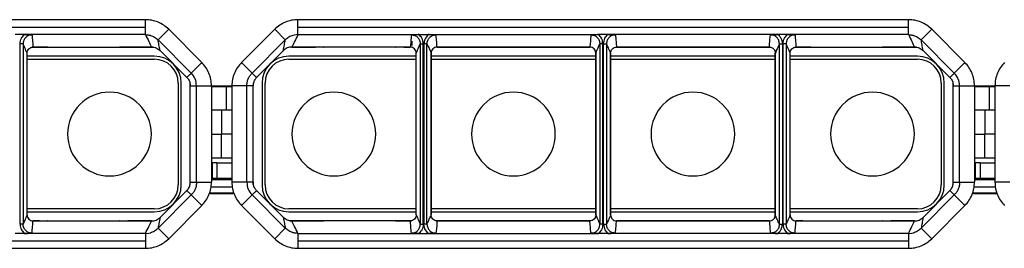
# Model space of a CAD drawing. Header units: millimetres. Extents: x -724 to 2929, y 427 to 799.
# Tile 15 of 48: x -55 to 109, y 761 to 799. Entities that reach past the tile are written whole.
import ezdxf

# ---------------------------------------------------------------- set-up
doc = ezdxf.new("R2010")
doc.units = ezdxf.units.MM

# ---------------------------------------------------------------- blocks, each defined once
blk = doc.blocks.new('Drawing View1')
at = {"color": 7, "linetype": 'Continuous', "lineweight": 25}
for p, q in [((-9.43, 31.04), (-111.44, 31.04)), ((-111.44, 29.79), (-9.43, 29.79)), ((-9.43, 29.79), (-9.43, 31.04)), ((-9.43, 28.54), (-9.43, 29.79)), ((118.07, 31.04), (16.06, 31.04)), ((16.06, 29.79), (16.06, 31.04)), ((16.06, 28.54), (16.06, 29.79)), ((16.06, 29.79), (118.07, 29.79)), ((118.07, 29.79), (118.07, 31.04)), ((118.07, 28.54), (118.07, 29.79)), ((-29.67, 28.54), (-31.2, 28.54)), ((-9.43, 28.54), (-29.67, 28.54)), ((-7.31, 27.66), (-5.54, 29.43)), ((-5.54, 29.43), (0, 23.89)), ((12.17, 29.43), (6.63, 23.89)), ((13.94, 27.66), (12.17, 29.43)), ((15.47, 28.48), (15.23, 28.42)), ((16.06, 28.54), (15.47, 28.48)), ((16.06, 28.54), (36.3, 28.54)), ((36.3, 28.54), (37.83, 28.54)), ((37.83, 28.54), (66.3, 28.54)), ((67.83, 28.54), (66.3, 28.54)), ((96.3, 28.54), (67.83, 28.54)), ((97.83, 28.54), (96.3, 28.54)), ((118.07, 28.54), (97.83, 28.54)), ((120.19, 27.66), (121.96, 29.43)), ((121.96, 29.43), (127.5, 23.89)), ((-30.38, -3.13), (-30.38, 27.01)), ((-29.88, 27.01), (-30.38, 27.01)), ((-29.88, 27.01), (-29.88, -3.13)), ((-25.77, 26.44), (-28.33, 26.44)), ((-28.2, 26.47), (-27.1, 26.47)), ((-28.2, 26.47), (-27.1, 26.47)), ((-28.2, 26.47), (-28.2, 26.47)), ((-27.1, 26.47), (-27.1, 26.47)), ((-25.77, 26.45), (-25.77, 26.44)), ((-25.75, 26.44), (-13.74, 26.44)), ((-13.72, 26.44), (-13.68, 26.45)), ((-8.13, 26.44), (-13.71, 26.44)), ((-12.38, 26.47), (-8.41, 26.47)), ((-12.38, 26.47), (-8.41, 26.47)), ((-12.38, 26.47), (-12.38, 26.47)), ((-8.41, 26.47), (-8.41, 26.47)), ((-1.77, 22.12), (-7.31, 27.66)), ((8.4, 22.12), (13.94, 27.66)), ((20.34, 26.44), (14.76, 26.44)), ((15.04, 26.47), (19.01, 26.47)), ((19.01, 26.47), (15.04, 26.47)), ((15.04, 26.47), (15.04, 26.47)), ((19.01, 26.47), (19.01, 26.47)), ((32.37, 26.44), (20.36, 26.44)), ((32.4, 26.45), (32.4, 26.44)), ((34.96, 26.44), (32.4, 26.44)), ((33.73, 26.47), (34.82, 26.47)), ((34.82, 26.47), (33.73, 26.47)), ((33.73, 26.47), (33.73, 26.47)), ((34.82, 26.47), (34.82, 26.47)), ((35.06, 27.44), (35.06, 26.71)), ((36.5, 27.01), (37, 27.01)), ((36.5, 27.01), (36.5, -3.13)), ((37, -3.13), (37, 27.01)), ((37.12, 27.01), (37.12, -3.13)), ((37.62, 27.01), (37.12, 27.01)), ((37.62, -3.13), (37.62, 27.01)), ((64.96, 26.44), (39.17, 26.44)), ((39.3, 26.47), (64.82, 26.47)), ((64.82, 26.47), (39.3, 26.47)), ((39.3, 26.47), (39.3, 26.47)), ((57.06, 26.47), (57.06, 26.44)), ((64.82, 26.47), (64.82, 26.47)), ((67, 27.01), (66.5, 27.01)), ((66.5, 27.01), (66.5, -3.13)), ((67, -3.13), (67, 27.01)), ((67.12, -3.13), (67.12, 27.01)), ((67.12, 27.01), (67.62, 27.01)), ((67.62, 27.01), (67.62, -3.13)), ((94.96, 26.44), (69.17, 26.44)), ((69.3, 26.47), (94.82, 26.47)), ((69.3, 26.47), (94.82, 26.47)), ((69.3, 26.47), (69.3, 26.47)), ((77.06, 26.47), (77.06, 26.44)), ((77.86, 26.44), (77.86, 26.47)), ((80.42, 26.44), (80.42, 26.47)), ((94.82, 26.47), (94.82, 26.47)), ((96.5, 27.01), (97, 27.01)), ((96.5, -3.13), (96.5, 27.01)), ((97, 27.01), (97, -3.13)), ((97.12, -3.13), (97.12, 27.01)), ((97.62, 27.01), (97.12, 27.01)), ((97.62, 27.01), (97.62, -3.13)), ((101.73, 26.44), (99.17, 26.44)), ((99.3, 26.47), (100.4, 26.47)), ((99.3, 26.47), (100.4, 26.47)), ((99.3, 26.47), (99.3, 26.47)), ((100.4, 26.47), (100.4, 26.47)), ((101.73, 26.45), (101.73, 26.44)), ((101.75, 26.44), (113.76, 26.44)), ((113.78, 26.44), (113.82, 26.45)), ((119.37, 26.44), (113.79, 26.44)), ((115.12, 26.47), (119.09, 26.47)), ((115.12, 26.47), (119.09, 26.47)), ((115.12, 26.47), (115.12, 26.47)), ((119.09, 26.47), (119.09, 26.47)), ((125.73, 22.12), (120.19, 27.66)), ((-29.19, -1.58), (-29.19, 25.47)), ((-7.94, 24.94), (-29.19, 24.94)), ((-6.99, 25.88), (-2.51, 21.4)), ((-6.99, 25.88), (-2.51, 21.4)), ((-6.99, 25.88), (-6.99, 25.88)), ((9.14, 21.4), (13.62, 25.88)), ((13.62, 25.88), (9.14, 21.4)), ((13.62, 25.88), (13.62, 25.88)), ((35.82, 24.94), (14.56, 24.94)), ((35.82, -1.58), (35.82, 25.47)), ((38.3, 25.47), (38.31, 25.47)), ((38.31, 25.47), (38.31, -1.58)), ((38.31, 25.47), (38.31, 25.47)), ((38.31, -1.58), (38.31, 25.47)), ((65.82, 24.94), (38.31, 24.94)), ((65.82, -1.58), (65.82, 25.47)), ((65.82, 25.47), (65.82, 25.47)), ((65.82, 25.47), (65.82, -1.58)), ((68.31, -1.58), (68.31, 25.47)), ((68.31, 25.47), (68.31, 25.47)), ((68.31, 25.47), (68.31, -1.58)), ((95.82, 24.94), (68.31, 24.94)), ((95.82, 25.47), (95.82, -1.58)), ((95.82, 25.47), (95.82, 25.47)), ((95.82, 25.47), (95.82, 25.47)), ((95.82, -1.58), (95.82, 25.47)), ((98.31, -1.58), (98.31, 25.47)), ((119.56, 24.94), (98.31, 24.94)), ((120.51, 25.88), (124.99, 21.4)), ((120.51, 25.88), (124.99, 21.4)), ((120.51, 25.88), (120.51, 25.88)), ((-29.19, 24.44), (-7.94, 24.44)), ((-1.77, 22.12), (0, 23.89)), ((8.4, 22.12), (6.63, 23.89)), ((14.56, 24.44), (35.82, 24.44)), ((38.31, 24.44), (65.82, 24.44)), ((68.31, 24.44), (95.82, 24.44)), ((98.31, 24.44), (119.56, 24.44)), ((125.73, 22.12), (127.5, 23.89)), ((-2.51, 21.4), (-2.51, 21.4)), ((-1.77, 22.12), (-1.77, 22.12)), ((8.4, 22.12), (8.4, 22.12)), ((9.14, 21.4), (9.14, 21.4)), ((124.99, 21.4), (124.99, 21.4)), ((125.73, 22.12), (125.73, 22.12)), ((-3.94, 20.44), (-3.94, 3.44)), ((-3.44, 3.44), (-3.44, 20.44)), ((-1.94, 19.98), (-1.94, 20.44)), ((-1.94, 3.91), (-1.94, 19.98)), ((-0.89, 20), (1.61, 20)), ((-0.89, 3.89), (-0.89, 20)), ((-0.89, 20), (-0.89, 20)), ((1.61, 20), (1.61, 3.89)), ((4.01, 19.94), (1.61, 19.94)), ((4.04, 19.81), (1.61, 19.81)), ((4.04, 19.81), (4.01, 19.94)), ((5.02, 19.94), (4.01, 19.94)), ((4.04, 19.81), (4.04, 15.94)), ((5.02, 19.81), (4.04, 19.81)), ((7.52, 20), (5.02, 20)), ((5.02, 20), (5.02, 3.89)), ((7.52, 20), (7.52, 20)), ((7.52, 3.89), (7.52, 20)), ((8.56, 20.44), (8.56, 19.98)), ((8.56, 3.91), (8.56, 19.98)), ((10.06, 20.44), (10.06, 3.44)), ((10.56, 3.44), (10.56, 20.44)), ((123.56, 20.44), (123.56, 3.44)), ((124.06, 3.44), (124.06, 20.44)), ((125.56, 19.98), (125.56, 20.44)), ((125.56, 3.91), (125.56, 19.98)), ((126.61, 20), (129.11, 20)), ((126.61, 3.89), (126.61, 20)), ((126.61, 20), (126.61, 20)), ((129.11, 20), (129.11, 3.89)), ((131.51, 19.94), (129.11, 19.94)), ((131.54, 19.81), (129.11, 19.81)), ((131.54, 19.81), (131.51, 19.94)), ((132.52, 19.94), (131.51, 19.94)), ((131.54, 19.81), (131.54, 15.94)), ((132.52, 19.81), (131.54, 19.81)), ((135.02, 20), (132.52, 20)), ((132.52, 20), (132.52, 3.89)), ((3.31, 15.94), (1.61, 15.94)), ((3.31, 15.94), (3.31, 11.94)), ((5.02, 15.94), (3.31, 15.94)), ((130.81, 15.94), (129.11, 15.94)), ((130.81, 15.94), (130.81, 11.94)), ((132.52, 15.94), (130.81, 15.94)), ((1.61, 11.94), (3.31, 11.94)), ((5.02, 11.94), (3.31, 11.94)), ((3.31, 7.94), (3.31, 11.94)), ((129.11, 11.94), (130.81, 11.94)), ((130.81, 7.94), (130.81, 11.94)), ((132.52, 11.94), (130.81, 11.94)), ((1.61, 7.94), (3.31, 7.94)), ((1.78, 7.14), (1.61, 7.14)), ((1.78, 4.58), (1.78, 7.14)), ((2.53, 7.14), (1.78, 7.14)), ((2.53, 7.14), (2.53, 4.58)), ((2.53, 7.14), (5.02, 7.14)), ((3.31, 7.94), (5.02, 7.94)), ((129.11, 7.94), (130.81, 7.94)), ((129.28, 7.14), (129.11, 7.14)), ((129.28, 4.58), (129.28, 7.14)), ((130.03, 7.14), (129.28, 7.14)), ((130.03, 7.14), (130.03, 4.58)), ((130.03, 7.14), (132.52, 7.14)), ((130.81, 7.94), (132.52, 7.94)), ((-1.94, 3.44), (-1.94, 3.91)), ((-0.89, 3.89), (1.61, 3.89)), ((-0.89, 3.89), (-0.89, 3.89)), ((1.61, 4.58), (1.78, 4.58)), ((1.61, 4.34), (5.02, 4.34)), ((1.78, 4.58), (2.53, 4.58)), ((2.53, 4.58), (3.89, 4.58)), ((3.89, 4.58), (5.02, 4.58)), ((7.52, 3.89), (5.02, 3.89)), ((7.52, 3.89), (7.52, 3.89)), ((8.56, 3.91), (8.56, 3.44)), ((125.56, 3.44), (125.56, 3.91)), ((126.61, 3.89), (129.11, 3.89)), ((126.61, 3.89), (126.61, 3.89)), ((129.11, 4.58), (129.28, 4.58)), ((129.11, 4.34), (132.52, 4.34)), ((129.28, 4.58), (130.03, 4.58)), ((130.03, 4.58), (131.39, 4.58)), ((131.39, 4.58), (132.52, 4.58)), ((135.02, 3.89), (132.52, 3.89)), ((-1.77, 1.77), (-7.31, -3.77)), ((-2.51, 2.49), (-6.99, -2)), ((-6.99, -2), (-2.51, 2.49)), ((-2.51, 2.49), (-2.51, 2.49)), ((-1.77, 1.77), (0, 0)), ((-1.77, 1.77), (-1.77, 1.77)), ((1.31, 2.14), (1.51, 1.94)), ((1.31, 2.14), (5.31, 2.14)), ((1.5, 3.14), (5.12, 3.14)), ((5.11, 1.94), (1.51, 1.94)), ((5.11, 1.94), (5.31, 2.14)), ((8.4, 1.77), (6.63, 0)), ((8.4, 1.77), (8.4, 1.77)), ((8.4, 1.77), (13.94, -3.77)), ((13.62, -2), (9.14, 2.49)), ((13.62, -2), (9.14, 2.49)), ((9.14, 2.49), (9.14, 2.49)), ((125.73, 1.77), (120.19, -3.77)), ((124.99, 2.49), (120.51, -2)), ((120.51, -2), (124.99, 2.49)), ((124.99, 2.49), (124.99, 2.49)), ((125.73, 1.77), (127.5, 0)), ((125.73, 1.77), (125.73, 1.77)), ((128.81, 2.14), (129.01, 1.94)), ((128.81, 2.14), (132.81, 2.14)), ((129, 3.14), (132.62, 3.14)), ((132.61, 1.94), (129.01, 1.94)), ((132.61, 1.94), (132.81, 2.14)), ((-7.94, -0.56), (-29.19, -0.56)), ((-29.19, -1.06), (-7.94, -1.06)), ((-5.54, -5.54), (0, 0)), ((12.17, -5.54), (6.63, 0)), ((35.82, -0.56), (14.56, -0.56)), ((14.56, -1.06), (35.82, -1.06)), ((38.3, -1.58), (38.31, -1.58)), ((65.82, -0.56), (38.31, -0.56)), ((38.31, -1.06), (65.82, -1.06)), ((38.31, -1.58), (38.31, -1.58)), ((65.82, -1.58), (65.82, -1.58)), ((95.82, -0.56), (68.31, -0.56)), ((68.31, -1.06), (95.82, -1.06)), ((68.31, -1.58), (68.31, -1.58)), ((95.82, -1.58), (95.82, -1.58)), ((95.82, -1.58), (95.82, -1.58)), ((119.56, -0.56), (98.31, -0.56)), ((98.31, -1.06), (119.56, -1.06)), ((121.96, -5.54), (127.5, 0)), ((-29.88, -3.13), (-30.38, -3.13)), ((-28.33, -2.56), (-25.77, -2.56)), ((-27.1, -2.58), (-28.2, -2.58)), ((-28.2, -2.58), (-27.1, -2.58)), ((-28.2, -2.58), (-28.2, -2.58)), ((-27.1, -2.58), (-27.1, -2.58)), ((-25.77, -2.56), (-25.77, -2.56)), ((-25.75, -2.56), (-13.74, -2.56)), ((-13.71, -2.56), (-8.13, -2.56)), ((-8.41, -2.58), (-12.38, -2.58)), ((-12.38, -2.58), (-8.41, -2.58)), ((-12.38, -2.58), (-12.38, -2.58)), ((-8.41, -2.58), (-8.41, -2.58)), ((-6.99, -2), (-6.99, -2)), ((13.62, -2), (13.62, -2)), ((14.76, -2.56), (20.34, -2.56)), ((19.01, -2.58), (15.04, -2.58)), ((19.01, -2.58), (15.04, -2.58)), ((15.04, -2.58), (15.04, -2.58)), ((19.01, -2.58), (19.01, -2.58)), ((20.35, -2.56), (20.31, -2.56)), ((32.37, -2.56), (20.36, -2.56)), ((32.4, -2.56), (32.4, -2.56)), ((32.4, -2.56), (34.96, -2.56)), ((34.82, -2.58), (33.73, -2.58)), ((34.82, -2.58), (33.73, -2.58)), ((33.73, -2.58), (33.73, -2.58)), ((34.82, -2.58), (34.82, -2.58)), ((36.5, -3.13), (37, -3.13)), ((37.62, -3.13), (37.12, -3.13)), ((39.17, -2.56), (64.96, -2.56)), ((64.82, -2.58), (39.3, -2.58)), ((64.82, -2.58), (39.3, -2.58)), ((39.3, -2.58), (39.3, -2.58)), ((57.06, -2.56), (57.06, -2.58)), ((64.82, -2.58), (64.82, -2.58)), ((67, -3.13), (66.5, -3.13)), ((67.12, -3.13), (67.62, -3.13)), ((69.17, -2.56), (94.96, -2.56)), ((94.82, -2.58), (69.3, -2.58)), ((69.3, -2.58), (94.82, -2.58)), ((69.3, -2.58), (69.3, -2.58)), ((77.06, -2.56), (77.06, -2.58)), ((94.82, -2.58), (94.82, -2.58)), ((96.5, -3.13), (97, -3.13)), ((97.62, -3.13), (97.12, -3.13)), ((99.17, -2.56), (101.73, -2.56)), ((100.4, -2.58), (99.3, -2.58)), ((99.3, -2.58), (100.4, -2.58)), ((99.3, -2.58), (99.3, -2.58)), ((100.4, -2.58), (100.4, -2.58)), ((101.73, -2.56), (101.73, -2.56)), ((101.75, -2.56), (113.76, -2.56)), ((113.79, -2.56), (119.37, -2.56)), ((119.09, -2.58), (115.12, -2.58)), ((115.12, -2.58), (119.09, -2.58)), ((115.12, -2.58), (115.12, -2.58)), ((119.09, -2.58), (119.09, -2.58)), ((120.51, -2), (120.51, -2)), ((-29.67, -4.65), (-31.2, -4.65)), ((-9.43, -4.65), (-29.67, -4.65)), ((-9.43, -4.65), (-8.84, -4.6)), ((-9.43, -4.65), (-9.43, -5.9)), ((-8.84, -4.6), (-8.6, -4.54)), ((-7.31, -3.77), (-5.54, -5.54)), ((13.94, -3.77), (12.17, -5.54)), ((16.06, -4.65), (16.06, -5.9)), ((16.06, -4.65), (36.3, -4.65)), ((36.3, -4.65), (37.83, -4.65)), ((37.83, -4.65), (66.3, -4.65)), ((67.83, -4.65), (66.3, -4.65)), ((96.3, -4.65), (67.83, -4.65)), ((97.83, -4.65), (96.3, -4.65)), ((118.07, -4.65), (97.83, -4.65)), ((118.07, -4.65), (118.66, -4.6)), ((118.07, -4.65), (118.07, -5.9)), ((118.66, -4.6), (118.9, -4.54)), ((120.19, -3.77), (121.96, -5.54)), ((-111.44, -5.9), (-9.43, -5.9)), ((-9.43, -5.9), (-9.43, -7.15)), ((16.06, -5.9), (118.07, -5.9)), ((16.06, -5.9), (16.06, -7.15)), ((118.07, -5.9), (118.07, -7.15)), ((-111.44, -7.15), (-9.43, -7.15)), ((16.06, -7.15), (118.07, -7.15))]:
    blk.add_line(p, q, dxfattribs=at)
for centre, radius, start, end in [((-7.94, 20.44), 4.5, 0, 90), ((14.56, 20.44), 4.5, 90, 180), ((119.56, 20.44), 4.5, 0, 90), ((-7.94, 20.44), 4, 0, 90), ((14.56, 20.44), 4, 90, 180), ((119.56, 20.44), 4, 0, 90), ((-15.44, 11.94), 7, 90, 270), ((-15.44, 11.94), 7, 270, 90), ((22.06, 11.94), 7, 90, 270), ((22.06, 11.94), 7, 270, 90), ((52.06, 11.94), 7, 90, 270), ((52.06, 11.94), 7, 270, 90), ((82.06, 11.94), 7, 90, 270), ((82.06, 11.94), 7, 270, 90), ((112.06, 11.94), 7, 90, 270), ((112.06, 11.94), 7, 270, 90), ((-7.94, 3.44), 4.5, 270, 0), ((-7.94, 3.44), 4, 270, 0), ((14.56, 3.44), 4.5, 180, 270), ((14.56, 3.44), 4, 180, 270), ((119.56, 3.44), 4.5, 270, 0), ((119.56, 3.44), 4, 270, 0)]:
    blk.add_arc(centre, radius, start, end, dxfattribs=at)
for points, knots in [([(-5.54, 29.43), (-5.81, 29.67), (-6.35, 30.15), (-7.31, 30.65), (-8.35, 30.98), (-9.07, 31.02), (-9.43, 31.04)], [0, 0, 0, 0, 0.249397, 0.499578, 0.748601, 1, 1, 1, 1]), ([(16.06, 31.04), (15.7, 31.02), (14.97, 30.98), (13.94, 30.65), (12.98, 30.15), (12.44, 29.67), (12.17, 29.43)], [0, 0, 0, 0, 0.251399, 0.500422, 0.750603, 1, 1, 1, 1]), ([(121.96, 29.43), (121.69, 29.67), (121.15, 30.15), (120.19, 30.65), (119.15, 30.98), (118.43, 31.02), (118.07, 31.04)], [0, 0, 0, 0, 0.249397, 0.499578, 0.748601, 1, 1, 1, 1]), ([(-30.38, 27.01), (-30.33, 27.34), (-30.26, 27.93), (-29.85, 28.35), (-29.67, 28.54)], [0, 0, 0, 0, 0.558502, 1, 1, 1, 1]), ([(-28.38, 28.51), (-28.57, 28.49), (-28.97, 28.45), (-29.46, 28.1), (-29.81, 27.6), (-29.85, 27.21), (-29.88, 27.01)], [0, 0, 0, 0, 0.250295, 0.499953, 0.749812, 1, 1, 1, 1]), ([(-29.67, 28.54), (-29.44, 28.54), (-28.98, 28.53), (-28.58, 28.52), (-28.38, 28.51)], [0, 0, 0, 0, 0.49952, 1, 1, 1, 1]), ([(-28.38, 28.51), (-28.35, 28.13), (-28.3, 27.45), (-28.23, 26.77), (-28.2, 26.47)], [0, 0, 0, 0, 0.5600044, 1, 1, 1, 1]), ([(-9.43, 28.54), (-9.33, 28.54), (-9.13, 28.53), (-8.94, 28.5), (-8.84, 28.48)], [0, 0, 0, 0, 0.501386, 1, 1, 1, 1]), ([(-9.43, 28.54), (-9.23, 28.15), (-8.89, 27.46), (-8.55, 26.77), (-8.41, 26.47)], [0, 0, 0, 0, 0.560002, 1, 1, 1, 1]), ([(-8.84, 28.48), (-8.79, 28.47), (-8.71, 28.45), (-8.64, 28.43), (-8.6, 28.42)], [0, 0, 0, 0, 0.583867, 1, 1, 1, 1]), ([(-8.6, 28.42), (-8.36, 28.34), (-7.88, 28.16), (-7.5, 27.83), (-7.31, 27.66)], [0, 0, 0, 0, 0.498624, 1, 1, 1, 1]), ([(15.23, 28.42), (14.99, 28.34), (14.51, 28.16), (14.13, 27.83), (13.94, 27.66)], [0, 0, 0, 0, 0.498624, 1, 1, 1, 1]), ([(16.06, 28.54), (15.86, 28.15), (15.52, 27.46), (15.18, 26.77), (15.04, 26.47)], [0, 0, 0, 0, 0.560002, 1, 1, 1, 1]), ([(35.01, 28.51), (34.98, 28.13), (34.93, 27.45), (34.86, 26.77), (34.82, 26.47)], [0, 0, 0, 0, 0.5600044, 1, 1, 1, 1]), ([(36.3, 28.54), (36.07, 28.54), (35.61, 28.53), (35.21, 28.52), (35.01, 28.51)], [0, 0, 0, 0, 0.49952, 1, 1, 1, 1]), ([(35.01, 28.51), (35.2, 28.49), (35.6, 28.45), (36.09, 28.1), (36.44, 27.6), (36.48, 27.21), (36.5, 27.01)], [0, 0, 0, 0, 0.250295, 0.499953, 0.749812, 1, 1, 1, 1]), ([(37, 27.01), (36.96, 27.34), (36.89, 27.93), (36.48, 28.35), (36.3, 28.54)], [0, 0, 0, 0, 0.558502, 1, 1, 1, 1]), ([(37.83, 28.54), (37.61, 28.29), (37.21, 27.86), (37.15, 27.27), (37.12, 27.01)], [0, 0, 0, 0, 0.559408, 1, 1, 1, 1]), ([(37.62, 27.01), (37.65, 27.21), (37.69, 27.6), (38.04, 28.1), (38.53, 28.45), (38.93, 28.49), (39.12, 28.51)], [0, 0, 0, 0, 0.2501882, 0.500047, 0.7497053, 1, 1, 1, 1]), ([(39.12, 28.51), (38.92, 28.52), (38.52, 28.53), (38.06, 28.54), (37.83, 28.54)], [0, 0, 0, 0, 0.4997069, 1, 1, 1, 1]), ([(39.3, 26.47), (39.28, 26.85), (39.23, 27.53), (39.16, 28.21), (39.12, 28.51)], [0, 0, 0, 0, 0.560004, 1, 1, 1, 1]), ([(65.01, 28.51), (64.98, 28.13), (64.93, 27.45), (64.86, 26.77), (64.82, 26.47)], [0, 0, 0, 0, 0.560004, 1, 1, 1, 1]), ([(66.3, 28.54), (66.07, 28.54), (65.61, 28.53), (65.21, 28.52), (65.01, 28.51)], [0, 0, 0, 0, 0.49952, 1, 1, 1, 1]), ([(65.01, 28.51), (65.2, 28.49), (65.6, 28.45), (66.09, 28.1), (66.44, 27.6), (66.48, 27.21), (66.5, 27.01)], [0, 0, 0, 0, 0.250295, 0.499953, 0.749812, 1, 1, 1, 1]), ([(67, 27.01), (66.96, 27.34), (66.89, 27.93), (66.48, 28.35), (66.3, 28.54)], [0, 0, 0, 0, 0.558502, 1, 1, 1, 1]), ([(67.12, 27.01), (67.17, 27.34), (67.24, 27.93), (67.65, 28.35), (67.83, 28.54)], [0, 0, 0, 0, 0.558502, 1, 1, 1, 1]), ([(69.12, 28.51), (68.93, 28.49), (68.53, 28.45), (68.04, 28.1), (67.69, 27.6), (67.65, 27.21), (67.62, 27.01)], [0, 0, 0, 0, 0.250295, 0.499953, 0.749812, 1, 1, 1, 1]), ([(67.83, 28.54), (68.06, 28.54), (68.52, 28.53), (68.92, 28.52), (69.12, 28.51)], [0, 0, 0, 0, 0.4995203, 1, 1, 1, 1]), ([(69.12, 28.51), (69.15, 28.13), (69.2, 27.45), (69.27, 26.77), (69.3, 26.47)], [0, 0, 0, 0, 0.560004, 1, 1, 1, 1]), ([(94.82, 26.47), (94.85, 26.85), (94.9, 27.53), (94.97, 28.21), (95.01, 28.51)], [0, 0, 0, 0, 0.560004, 1, 1, 1, 1]), ([(95.01, 28.51), (95.21, 28.52), (95.61, 28.53), (96.07, 28.54), (96.3, 28.54)], [0, 0, 0, 0, 0.499707, 1, 1, 1, 1]), ([(96.5, 27.01), (96.48, 27.21), (96.44, 27.6), (96.09, 28.1), (95.6, 28.45), (95.2, 28.49), (95.01, 28.51)], [0, 0, 0, 0, 0.250188, 0.500047, 0.749705, 1, 1, 1, 1]), ([(96.3, 28.54), (96.52, 28.29), (96.92, 27.86), (96.98, 27.27), (97, 27.01)], [0, 0, 0, 0, 0.5594084, 1, 1, 1, 1]), ([(97.12, 27.01), (97.17, 27.34), (97.24, 27.93), (97.65, 28.35), (97.83, 28.54)], [0, 0, 0, 0, 0.558502, 1, 1, 1, 1]), ([(99.12, 28.51), (98.93, 28.49), (98.53, 28.45), (98.04, 28.1), (97.69, 27.6), (97.65, 27.21), (97.62, 27.01)], [0, 0, 0, 0, 0.250295, 0.499953, 0.749812, 1, 1, 1, 1]), ([(97.83, 28.54), (98.06, 28.54), (98.52, 28.53), (98.92, 28.52), (99.12, 28.51)], [0, 0, 0, 0, 0.49952, 1, 1, 1, 1]), ([(99.12, 28.51), (99.15, 28.13), (99.2, 27.45), (99.27, 26.77), (99.3, 26.47)], [0, 0, 0, 0, 0.5600044, 1, 1, 1, 1]), ([(118.07, 28.54), (118.17, 28.54), (118.37, 28.53), (118.56, 28.5), (118.66, 28.48)], [0, 0, 0, 0, 0.501386, 1, 1, 1, 1]), ([(118.07, 28.54), (118.27, 28.15), (118.61, 27.46), (118.95, 26.77), (119.09, 26.47)], [0, 0, 0, 0, 0.560002, 1, 1, 1, 1]), ([(118.66, 28.48), (118.71, 28.47), (118.79, 28.45), (118.86, 28.43), (118.9, 28.42)], [0, 0, 0, 0, 0.583867, 1, 1, 1, 1]), ([(118.9, 28.42), (119.14, 28.34), (119.62, 28.16), (120, 27.83), (120.19, 27.66)], [0, 0, 0, 0, 0.498624, 1, 1, 1, 1]), ([(-29.19, 25.47), (-29.32, 25.75), (-29.55, 26.25), (-29.78, 26.78), (-29.88, 27.01)], [0, 0, 0, 0, 0.560004, 1, 1, 1, 1]), ([(-29.19, 25.47), (-29.18, 25.6), (-29.15, 25.86), (-28.92, 26.19), (-28.59, 26.43), (-28.33, 26.46), (-28.2, 26.47)], [0, 0, 0, 0, 0.250388, 0.500381, 0.75012, 1, 1, 1, 1]), ([(-27.1, 26.47), (-26.82, 26.47), (-26.32, 26.47), (-25.92, 26.45), (-25.75, 26.44)], [0, 0, 0, 0, 0.559913, 1, 1, 1, 1]), ([(-25.75, 26.44), (-25.75, 26.44), (-25.75, 26.44), (-25.76, 26.44), (-25.77, 26.44), (-25.77, 26.44), (-25.77, 26.44)], [0, 0, 0, 0, 0.28811, 0.531044, 0.756959, 1, 1, 1, 1]), ([(-13.74, 26.44), (-13.51, 26.45), (-13.1, 26.47), (-12.6, 26.47), (-12.38, 26.47)], [0, 0, 0, 0, 0.560079, 1, 1, 1, 1]), ([(-13.72, 26.44), (-13.72, 26.44), (-13.72, 26.44), (-13.73, 26.44), (-13.73, 26.44), (-13.74, 26.44)], [0, 0, 0, 0, 0.274897, 0.553133, 1, 1, 1, 1]), ([(-8.41, 26.47), (-8.28, 26.46), (-8.01, 26.45), (-7.64, 26.33), (-7.29, 26.15), (-7.09, 25.97), (-6.99, 25.88)], [0, 0, 0, 0, 0.250953, 0.499917, 0.750225, 1, 1, 1, 1]), ([(-7.31, 27.66), (-7.31, 27.66), (-7.31, 27.66), (-7.31, 27.66), (-7.31, 27.66)], [0, 0, 0, 0, 0.56, 1, 1, 1, 1]), ([(-6.99, 25.88), (-7.05, 26.21), (-7.14, 26.79), (-7.26, 27.39), (-7.31, 27.66)], [0, 0, 0, 0, 0.560004, 1, 1, 1, 1]), ([(13.62, 25.88), (13.67, 26.21), (13.77, 26.79), (13.88, 27.39), (13.94, 27.66)], [0, 0, 0, 0, 0.560004, 1, 1, 1, 1]), ([(15.04, 26.47), (14.91, 26.46), (14.64, 26.45), (14.27, 26.33), (13.92, 26.15), (13.72, 25.97), (13.62, 25.88)], [0, 0, 0, 0, 0.250953, 0.499917, 0.750225, 1, 1, 1, 1]), ([(13.94, 27.66), (13.94, 27.66), (13.94, 27.66), (13.94, 27.66), (13.94, 27.66)], [0, 0, 0, 0, 0.56, 1, 1, 1, 1]), ([(20.36, 26.44), (20.14, 26.45), (19.73, 26.47), (19.23, 26.47), (19.01, 26.47)], [0, 0, 0, 0, 0.560079, 1, 1, 1, 1]), ([(20.35, 26.44), (20.35, 26.44), (20.35, 26.44), (20.36, 26.44), (20.36, 26.44), (20.36, 26.44)], [0, 0, 0, 0, 0.274897, 0.553133, 1, 1, 1, 1]), ([(33.73, 26.47), (33.45, 26.47), (32.95, 26.47), (32.55, 26.45), (32.37, 26.44)], [0, 0, 0, 0, 0.5599131, 1, 1, 1, 1]), ([(32.37, 26.44), (32.38, 26.44), (32.38, 26.44), (32.39, 26.44), (32.39, 26.44), (32.4, 26.44), (32.4, 26.44)], [0, 0, 0, 0, 0.28811, 0.531044, 0.756959, 1, 1, 1, 1]), ([(35.82, 25.47), (35.81, 25.6), (35.78, 25.86), (35.55, 26.19), (35.22, 26.43), (34.96, 26.46), (34.82, 26.47)], [0, 0, 0, 0, 0.250388, 0.500381, 0.75012, 1, 1, 1, 1]), ([(35.82, 25.47), (35.95, 25.75), (36.18, 26.25), (36.4, 26.78), (36.5, 27.01)], [0, 0, 0, 0, 0.560004, 1, 1, 1, 1]), ([(37.62, 27.01), (37.75, 26.73), (37.98, 26.23), (38.21, 25.7), (38.31, 25.47)], [0, 0, 0, 0, 0.560005, 1, 1, 1, 1]), ([(39.3, 26.47), (39.17, 26.46), (38.91, 26.43), (38.58, 26.19), (38.35, 25.86), (38.32, 25.6), (38.31, 25.47)], [0, 0, 0, 0, 0.250419, 0.499979, 0.749793, 1, 1, 1, 1]), ([(65.82, 25.47), (65.81, 25.6), (65.78, 25.86), (65.55, 26.19), (65.22, 26.43), (64.96, 26.46), (64.82, 26.47)], [0, 0, 0, 0, 0.250769, 0.500473, 0.750141, 1, 1, 1, 1]), ([(65.82, 25.47), (65.95, 25.75), (66.18, 26.25), (66.4, 26.78), (66.5, 27.01)], [0, 0, 0, 0, 0.560004, 1, 1, 1, 1]), ([(68.31, 25.47), (68.18, 25.75), (67.95, 26.25), (67.72, 26.78), (67.62, 27.01)], [0, 0, 0, 0, 0.560004, 1, 1, 1, 1]), ([(68.31, 25.47), (68.32, 25.6), (68.35, 25.86), (68.58, 26.19), (68.91, 26.43), (69.17, 26.46), (69.3, 26.47)], [0, 0, 0, 0, 0.250769, 0.500473, 0.750141, 1, 1, 1, 1]), ([(94.82, 26.47), (94.96, 26.46), (95.22, 26.43), (95.55, 26.19), (95.78, 25.86), (95.81, 25.6), (95.82, 25.47)], [0, 0, 0, 0, 0.250419, 0.499979, 0.749793, 1, 1, 1, 1]), ([(96.5, 27.01), (96.38, 26.73), (96.15, 26.23), (95.92, 25.7), (95.82, 25.47)], [0, 0, 0, 0, 0.560005, 1, 1, 1, 1]), ([(98.31, 25.47), (98.18, 25.75), (97.95, 26.25), (97.72, 26.78), (97.62, 27.01)], [0, 0, 0, 0, 0.560004, 1, 1, 1, 1]), ([(98.31, 25.47), (98.32, 25.6), (98.35, 25.86), (98.58, 26.19), (98.91, 26.43), (99.17, 26.46), (99.3, 26.47)], [0, 0, 0, 0, 0.250388, 0.500381, 0.75012, 1, 1, 1, 1]), ([(100.4, 26.47), (100.68, 26.47), (101.18, 26.47), (101.58, 26.45), (101.75, 26.44)], [0, 0, 0, 0, 0.559913, 1, 1, 1, 1]), ([(101.75, 26.44), (101.75, 26.44), (101.75, 26.44), (101.74, 26.44), (101.73, 26.44), (101.73, 26.44), (101.73, 26.44)], [0, 0, 0, 0, 0.28811, 0.531044, 0.756959, 1, 1, 1, 1]), ([(113.76, 26.44), (113.99, 26.45), (114.4, 26.47), (114.9, 26.47), (115.12, 26.47)], [0, 0, 0, 0, 0.5600788, 1, 1, 1, 1]), ([(113.78, 26.44), (113.78, 26.44), (113.78, 26.44), (113.77, 26.44), (113.77, 26.44), (113.76, 26.44)], [0, 0, 0, 0, 0.274897, 0.553133, 1, 1, 1, 1]), ([(119.09, 26.47), (119.22, 26.46), (119.49, 26.45), (119.86, 26.33), (120.21, 26.15), (120.41, 25.97), (120.51, 25.88)], [0, 0, 0, 0, 0.250953, 0.499917, 0.750225, 1, 1, 1, 1]), ([(120.19, 27.66), (120.19, 27.66), (120.19, 27.66), (120.19, 27.66), (120.19, 27.66)], [0, 0, 0, 0, 0.56, 1, 1, 1, 1]), ([(120.51, 25.88), (120.45, 26.21), (120.36, 26.79), (120.24, 27.39), (120.19, 27.66)], [0, 0, 0, 0, 0.560004, 1, 1, 1, 1]), ([(1.61, 20), (1.59, 20.36), (1.55, 21.08), (1.22, 22.11), (0.72, 23.08), (0.24, 23.62), (0, 23.89)], [0, 0, 0, 0, 0.249526, 0.499751, 0.748738, 1, 1, 1, 1]), ([(6.63, 23.89), (6.39, 23.62), (5.91, 23.08), (5.41, 22.11), (5.08, 21.08), (5.04, 20.36), (5.02, 20)], [0, 0, 0, 0, 0.251262, 0.500249, 0.750474, 1, 1, 1, 1]), ([(129.11, 20), (129.09, 20.36), (129.05, 21.08), (128.72, 22.11), (128.22, 23.08), (127.74, 23.62), (127.5, 23.89)], [0, 0, 0, 0, 0.2495257, 0.4997514, 0.7487377, 1, 1, 1, 1]), ([(134.13, 23.89), (133.89, 23.62), (133.41, 23.08), (132.91, 22.11), (132.58, 21.08), (132.54, 20.36), (132.52, 20)], [0, 0, 0, 0, 0.251262, 0.500249, 0.750474, 1, 1, 1, 1]), ([(-1.77, 22.12), (-1.9, 21.98), (-2.14, 21.73), (-2.4, 21.5), (-2.51, 21.4)], [0, 0, 0, 0, 0.560002, 1, 1, 1, 1]), ([(-2.51, 21.4), (-2.37, 21.24), (-2.1, 20.92), (-2, 20.51), (-1.95, 20.31)], [0, 0, 0, 0, 0.500652, 1, 1, 1, 1]), ([(7.52, 20), (7.53, 20.19), (7.55, 20.59), (7.73, 21.15), (8, 21.68), (8.26, 21.97), (8.4, 22.12)], [0, 0, 0, 0, 0.249531, 0.499751, 0.748733, 1, 1, 1, 1]), ([(8.4, 22.12), (8.53, 21.98), (8.77, 21.73), (9.03, 21.5), (9.14, 21.4)], [0, 0, 0, 0, 0.560002, 1, 1, 1, 1]), ([(9.14, 21.4), (9, 21.24), (8.73, 20.92), (8.63, 20.51), (8.58, 20.31)], [0, 0, 0, 0, 0.5006515, 1, 1, 1, 1]), ([(125.73, 22.12), (125.6, 21.98), (125.36, 21.73), (125.1, 21.5), (124.99, 21.4)], [0, 0, 0, 0, 0.560002, 1, 1, 1, 1]), ([(124.99, 21.4), (125.13, 21.24), (125.4, 20.92), (125.5, 20.51), (125.55, 20.31)], [0, 0, 0, 0, 0.500652, 1, 1, 1, 1]), ([(-1.95, 20.31), (-1.95, 20.27), (-1.94, 20.21), (-1.94, 20.09), (-1.94, 20.02), (-1.94, 19.99), (-1.94, 19.98)], [0, 0, 0, 0, 0.6574429, 0.8577434, 0.9334725, 1, 1, 1, 1]), ([(-1.94, 19.98), (-1.74, 19.98), (-1.39, 19.97), (-1.04, 19.99), (-0.89, 20)], [0, 0, 0, 0, 0.560003, 1, 1, 1, 1]), ([(8.56, 19.98), (8.37, 19.98), (8.02, 19.97), (7.67, 19.99), (7.52, 20)], [0, 0, 0, 0, 0.560003, 1, 1, 1, 1]), ([(8.58, 20.31), (8.57, 20.27), (8.57, 20.21), (8.57, 20.09), (8.56, 20.02), (8.56, 19.99), (8.56, 19.98)], [0, 0, 0, 0, 0.657443, 0.857743, 0.933473, 1, 1, 1, 1]), ([(125.55, 20.31), (125.55, 20.27), (125.56, 20.21), (125.56, 20.09), (125.56, 20.02), (125.56, 19.99), (125.56, 19.98)], [0, 0, 0, 0, 0.657443, 0.857743, 0.933473, 1, 1, 1, 1]), ([(125.56, 19.98), (125.76, 19.98), (126.11, 19.97), (126.46, 19.99), (126.61, 20)], [0, 0, 0, 0, 0.560003, 1, 1, 1, 1]), ([(-2.51, 2.49), (-2.37, 2.65), (-2.1, 2.97), (-2, 3.37), (-1.95, 3.57)], [0, 0, 0, 0, 0.500652, 1, 1, 1, 1]), ([(-1.95, 3.57), (-1.95, 3.62), (-1.94, 3.68), (-1.94, 3.8), (-1.94, 3.86), (-1.94, 3.89), (-1.94, 3.91)], [0, 0, 0, 0, 0.657443, 0.857743, 0.933473, 1, 1, 1, 1]), ([(-1.94, 3.91), (-1.74, 3.91), (-1.39, 3.91), (-1.04, 3.9), (-0.89, 3.89)], [0, 0, 0, 0, 0.560003, 1, 1, 1, 1]), ([(-0.89, 3.89), (-0.9, 3.69), (-0.92, 3.3), (-1.1, 2.73), (-1.37, 2.21), (-1.63, 1.91), (-1.77, 1.77)], [0, 0, 0, 0, 0.249531, 0.499751, 0.748733, 1, 1, 1, 1]), ([(0, 0), (0.24, 0.27), (0.72, 0.81), (1.22, 1.77), (1.55, 2.81), (1.59, 3.53), (1.61, 3.89)], [0, 0, 0, 0, 0.251262, 0.500249, 0.750474, 1, 1, 1, 1]), ([(5.02, 3.89), (5.04, 3.53), (5.08, 2.81), (5.41, 1.77), (5.91, 0.81), (6.39, 0.27), (6.63, 0)], [0, 0, 0, 0, 0.249526, 0.499751, 0.748738, 1, 1, 1, 1]), ([(8.56, 3.91), (8.37, 3.91), (8.02, 3.91), (7.67, 3.9), (7.52, 3.89)], [0, 0, 0, 0, 0.560003, 1, 1, 1, 1]), ([(8.58, 3.57), (8.57, 3.62), (8.57, 3.68), (8.57, 3.8), (8.56, 3.86), (8.56, 3.89), (8.56, 3.91)], [0, 0, 0, 0, 0.657443, 0.857743, 0.933473, 1, 1, 1, 1]), ([(9.14, 2.49), (9, 2.65), (8.73, 2.97), (8.63, 3.37), (8.58, 3.57)], [0, 0, 0, 0, 0.500652, 1, 1, 1, 1]), ([(124.99, 2.49), (125.13, 2.65), (125.4, 2.97), (125.5, 3.37), (125.55, 3.57)], [0, 0, 0, 0, 0.500652, 1, 1, 1, 1]), ([(125.55, 3.57), (125.55, 3.62), (125.56, 3.68), (125.56, 3.8), (125.56, 3.86), (125.56, 3.89), (125.56, 3.91)], [0, 0, 0, 0, 0.657443, 0.857743, 0.933473, 1, 1, 1, 1]), ([(125.56, 3.91), (125.76, 3.91), (126.11, 3.91), (126.46, 3.9), (126.61, 3.89)], [0, 0, 0, 0, 0.560003, 1, 1, 1, 1]), ([(126.61, 3.89), (126.6, 3.69), (126.58, 3.3), (126.4, 2.73), (126.13, 2.21), (125.87, 1.91), (125.73, 1.77)], [0, 0, 0, 0, 0.249531, 0.499751, 0.748733, 1, 1, 1, 1]), ([(127.5, 0), (127.74, 0.27), (128.22, 0.81), (128.72, 1.77), (129.05, 2.81), (129.09, 3.53), (129.11, 3.89)], [0, 0, 0, 0, 0.251262, 0.500249, 0.750474, 1, 1, 1, 1]), ([(132.52, 3.89), (132.54, 3.53), (132.58, 2.81), (132.91, 1.77), (133.41, 0.81), (133.89, 0.27), (134.13, 0)], [0, 0, 0, 0, 0.249526, 0.499751, 0.748738, 1, 1, 1, 1]), ([(-1.77, 1.77), (-1.9, 1.91), (-2.14, 2.15), (-2.4, 2.38), (-2.51, 2.49)], [0, 0, 0, 0, 0.560002, 1, 1, 1, 1]), ([(8.4, 1.77), (8.53, 1.91), (8.77, 2.15), (9.03, 2.38), (9.14, 2.49)], [0, 0, 0, 0, 0.560002, 1, 1, 1, 1]), ([(125.73, 1.77), (125.6, 1.91), (125.36, 2.15), (125.1, 2.38), (124.99, 2.49)], [0, 0, 0, 0, 0.560002, 1, 1, 1, 1]), ([(-29.19, -1.58), (-29.32, -1.86), (-29.55, -2.37), (-29.78, -2.9), (-29.88, -3.13)], [0, 0, 0, 0, 0.560004, 1, 1, 1, 1]), ([(-29.19, -1.58), (-29.18, -1.71), (-29.15, -1.98), (-28.92, -2.31), (-28.59, -2.54), (-28.33, -2.57), (-28.2, -2.58)], [0, 0, 0, 0, 0.250388, 0.500381, 0.75012, 1, 1, 1, 1]), ([(35.82, -1.58), (35.81, -1.71), (35.78, -1.98), (35.55, -2.31), (35.22, -2.54), (34.96, -2.57), (34.82, -2.58)], [0, 0, 0, 0, 0.250388, 0.500381, 0.75012, 1, 1, 1, 1]), ([(35.82, -1.58), (35.95, -1.86), (36.18, -2.37), (36.4, -2.9), (36.5, -3.13)], [0, 0, 0, 0, 0.560004, 1, 1, 1, 1]), ([(37.62, -3.13), (37.75, -2.85), (37.98, -2.35), (38.21, -1.82), (38.31, -1.58)], [0, 0, 0, 0, 0.560005, 1, 1, 1, 1]), ([(39.3, -2.58), (39.17, -2.57), (38.91, -2.54), (38.58, -2.31), (38.35, -1.98), (38.32, -1.71), (38.31, -1.58)], [0, 0, 0, 0, 0.250419, 0.499979, 0.749793, 1, 1, 1, 1]), ([(65.82, -1.58), (65.81, -1.71), (65.78, -1.98), (65.55, -2.31), (65.22, -2.54), (64.96, -2.57), (64.82, -2.58)], [0, 0, 0, 0, 0.250769, 0.500473, 0.750141, 1, 1, 1, 1]), ([(65.82, -1.58), (65.95, -1.86), (66.18, -2.37), (66.4, -2.9), (66.5, -3.13)], [0, 0, 0, 0, 0.560004, 1, 1, 1, 1]), ([(68.31, -1.58), (68.18, -1.86), (67.95, -2.37), (67.72, -2.9), (67.62, -3.13)], [0, 0, 0, 0, 0.560004, 1, 1, 1, 1]), ([(68.31, -1.58), (68.32, -1.71), (68.35, -1.98), (68.58, -2.31), (68.91, -2.54), (69.17, -2.57), (69.3, -2.58)], [0, 0, 0, 0, 0.250769, 0.500473, 0.750141, 1, 1, 1, 1]), ([(94.82, -2.58), (94.96, -2.57), (95.22, -2.54), (95.55, -2.31), (95.78, -1.98), (95.81, -1.71), (95.82, -1.58)], [0, 0, 0, 0, 0.250419, 0.499979, 0.749793, 1, 1, 1, 1]), ([(96.5, -3.13), (96.38, -2.85), (96.15, -2.35), (95.92, -1.82), (95.82, -1.58)], [0, 0, 0, 0, 0.560005, 1, 1, 1, 1]), ([(98.31, -1.58), (98.18, -1.86), (97.95, -2.37), (97.72, -2.9), (97.62, -3.13)], [0, 0, 0, 0, 0.560004, 1, 1, 1, 1]), ([(98.31, -1.58), (98.32, -1.71), (98.35, -1.98), (98.58, -2.31), (98.91, -2.54), (99.17, -2.57), (99.3, -2.58)], [0, 0, 0, 0, 0.250388, 0.5003811, 0.75012, 1, 1, 1, 1]), ([(-30.38, -3.13), (-30.33, -3.46), (-30.26, -4.04), (-29.85, -4.47), (-29.67, -4.65)], [0, 0, 0, 0, 0.558502, 1, 1, 1, 1]), ([(-28.38, -4.63), (-28.57, -4.61), (-28.97, -4.56), (-29.46, -4.21), (-29.81, -3.72), (-29.85, -3.32), (-29.88, -3.13)], [0, 0, 0, 0, 0.250295, 0.499953, 0.749812, 1, 1, 1, 1]), ([(-28.38, -4.63), (-28.35, -4.25), (-28.3, -3.57), (-28.23, -2.88), (-28.2, -2.58)], [0, 0, 0, 0, 0.560004, 1, 1, 1, 1]), ([(-27.1, -2.58), (-26.82, -2.58), (-26.32, -2.58), (-25.92, -2.56), (-25.75, -2.56)], [0, 0, 0, 0, 0.559913, 1, 1, 1, 1]), ([(-25.75, -2.56), (-25.75, -2.56), (-25.75, -2.56), (-25.76, -2.56), (-25.77, -2.56), (-25.77, -2.56), (-25.77, -2.56)], [0, 0, 0, 0, 0.28811, 0.531044, 0.756959, 1, 1, 1, 1]), ([(-13.74, -2.56), (-13.51, -2.57), (-13.1, -2.58), (-12.6, -2.58), (-12.38, -2.58)], [0, 0, 0, 0, 0.560079, 1, 1, 1, 1]), ([(-13.72, -2.56), (-13.72, -2.56), (-13.72, -2.56), (-13.73, -2.56), (-13.73, -2.56), (-13.74, -2.56)], [0, 0, 0, 0, 0.274897, 0.553133, 1, 1, 1, 1]), ([(-9.43, -4.65), (-9.23, -4.27), (-8.89, -3.58), (-8.55, -2.89), (-8.41, -2.58)], [0, 0, 0, 0, 0.560002, 1, 1, 1, 1]), ([(-8.41, -2.58), (-8.28, -2.58), (-8.01, -2.56), (-7.64, -2.44), (-7.29, -2.26), (-7.09, -2.09), (-6.99, -2)], [0, 0, 0, 0, 0.250953, 0.499917, 0.750225, 1, 1, 1, 1]), ([(-6.99, -2), (-7.05, -2.32), (-7.14, -2.9), (-7.26, -3.51), (-7.31, -3.77)], [0, 0, 0, 0, 0.560004, 1, 1, 1, 1]), ([(13.62, -2), (13.67, -2.32), (13.77, -2.9), (13.88, -3.51), (13.94, -3.77)], [0, 0, 0, 0, 0.560004, 1, 1, 1, 1]), ([(15.04, -2.58), (14.91, -2.58), (14.64, -2.56), (14.27, -2.44), (13.92, -2.26), (13.72, -2.09), (13.62, -2)], [0, 0, 0, 0, 0.250953, 0.499917, 0.750225, 1, 1, 1, 1]), ([(16.06, -4.65), (15.86, -4.27), (15.52, -3.58), (15.18, -2.89), (15.04, -2.58)], [0, 0, 0, 0, 0.560002, 1, 1, 1, 1]), ([(20.36, -2.56), (20.14, -2.57), (19.73, -2.58), (19.23, -2.58), (19.01, -2.58)], [0, 0, 0, 0, 0.560079, 1, 1, 1, 1]), ([(20.35, -2.56), (20.35, -2.56), (20.35, -2.56), (20.36, -2.56), (20.36, -2.56), (20.36, -2.56)], [0, 0, 0, 0, 0.274897, 0.553133, 1, 1, 1, 1]), ([(33.73, -2.58), (33.45, -2.58), (32.95, -2.58), (32.55, -2.56), (32.37, -2.56)], [0, 0, 0, 0, 0.559913, 1, 1, 1, 1]), ([(32.37, -2.56), (32.38, -2.56), (32.38, -2.56), (32.39, -2.56), (32.39, -2.56), (32.4, -2.56), (32.4, -2.56)], [0, 0, 0, 0, 0.28811, 0.531044, 0.756959, 1, 1, 1, 1]), ([(35.01, -4.63), (34.98, -4.25), (34.93, -3.57), (34.86, -2.88), (34.82, -2.58)], [0, 0, 0, 0, 0.5600044, 1, 1, 1, 1]), ([(35.01, -4.63), (35.2, -4.61), (35.6, -4.56), (36.09, -4.21), (36.44, -3.72), (36.48, -3.32), (36.5, -3.13)], [0, 0, 0, 0, 0.250295, 0.499953, 0.749812, 1, 1, 1, 1]), ([(37, -3.13), (36.96, -3.46), (36.89, -4.04), (36.48, -4.47), (36.3, -4.65)], [0, 0, 0, 0, 0.558502, 1, 1, 1, 1]), ([(37.83, -4.65), (37.61, -4.41), (37.21, -3.97), (37.15, -3.39), (37.12, -3.13)], [0, 0, 0, 0, 0.5594084, 1, 1, 1, 1]), ([(37.62, -3.13), (37.65, -3.32), (37.69, -3.72), (38.04, -4.21), (38.53, -4.56), (38.93, -4.61), (39.12, -4.63)], [0, 0, 0, 0, 0.250188, 0.500047, 0.749705, 1, 1, 1, 1]), ([(39.3, -2.58), (39.28, -2.97), (39.23, -3.65), (39.16, -4.33), (39.12, -4.63)], [0, 0, 0, 0, 0.560004, 1, 1, 1, 1]), ([(65.01, -4.63), (64.98, -4.25), (64.93, -3.57), (64.86, -2.88), (64.82, -2.58)], [0, 0, 0, 0, 0.560004, 1, 1, 1, 1]), ([(65.01, -4.63), (65.2, -4.61), (65.6, -4.56), (66.09, -4.21), (66.44, -3.72), (66.48, -3.32), (66.5, -3.13)], [0, 0, 0, 0, 0.250295, 0.499953, 0.749812, 1, 1, 1, 1]), ([(67, -3.13), (66.96, -3.46), (66.89, -4.04), (66.48, -4.47), (66.3, -4.65)], [0, 0, 0, 0, 0.558502, 1, 1, 1, 1]), ([(67.12, -3.13), (67.17, -3.46), (67.24, -4.04), (67.65, -4.47), (67.83, -4.65)], [0, 0, 0, 0, 0.558502, 1, 1, 1, 1]), ([(69.12, -4.63), (68.93, -4.61), (68.53, -4.56), (68.04, -4.21), (67.69, -3.72), (67.65, -3.32), (67.62, -3.13)], [0, 0, 0, 0, 0.250295, 0.499953, 0.749812, 1, 1, 1, 1]), ([(69.12, -4.63), (69.15, -4.25), (69.2, -3.57), (69.27, -2.88), (69.3, -2.58)], [0, 0, 0, 0, 0.560004, 1, 1, 1, 1]), ([(94.82, -2.58), (94.85, -2.97), (94.9, -3.65), (94.97, -4.33), (95.01, -4.63)], [0, 0, 0, 0, 0.560004, 1, 1, 1, 1]), ([(96.5, -3.13), (96.48, -3.32), (96.44, -3.72), (96.09, -4.21), (95.6, -4.56), (95.2, -4.61), (95.01, -4.63)], [0, 0, 0, 0, 0.250188, 0.500047, 0.749705, 1, 1, 1, 1]), ([(96.3, -4.65), (96.52, -4.41), (96.92, -3.97), (96.98, -3.39), (97, -3.13)], [0, 0, 0, 0, 0.559408, 1, 1, 1, 1]), ([(97.12, -3.13), (97.17, -3.46), (97.24, -4.04), (97.65, -4.47), (97.83, -4.65)], [0, 0, 0, 0, 0.558502, 1, 1, 1, 1]), ([(99.12, -4.63), (98.93, -4.61), (98.53, -4.56), (98.04, -4.21), (97.69, -3.72), (97.65, -3.32), (97.62, -3.13)], [0, 0, 0, 0, 0.250295, 0.499953, 0.749812, 1, 1, 1, 1]), ([(99.12, -4.63), (99.15, -4.25), (99.2, -3.57), (99.27, -2.88), (99.3, -2.58)], [0, 0, 0, 0, 0.560004, 1, 1, 1, 1]), ([(100.4, -2.58), (100.68, -2.58), (101.18, -2.58), (101.58, -2.56), (101.75, -2.56)], [0, 0, 0, 0, 0.559913, 1, 1, 1, 1]), ([(101.75, -2.56), (101.75, -2.56), (101.75, -2.56), (101.74, -2.56), (101.73, -2.56), (101.73, -2.56), (101.73, -2.56)], [0, 0, 0, 0, 0.28811, 0.531044, 0.756959, 1, 1, 1, 1]), ([(113.76, -2.56), (113.99, -2.57), (114.4, -2.58), (114.9, -2.58), (115.12, -2.58)], [0, 0, 0, 0, 0.560079, 1, 1, 1, 1]), ([(113.78, -2.56), (113.78, -2.56), (113.78, -2.56), (113.77, -2.56), (113.77, -2.56), (113.76, -2.56)], [0, 0, 0, 0, 0.274897, 0.553133, 1, 1, 1, 1]), ([(118.07, -4.65), (118.27, -4.27), (118.61, -3.58), (118.95, -2.89), (119.09, -2.58)], [0, 0, 0, 0, 0.560002, 1, 1, 1, 1]), ([(119.09, -2.58), (119.22, -2.58), (119.49, -2.56), (119.86, -2.44), (120.21, -2.26), (120.41, -2.09), (120.51, -2)], [0, 0, 0, 0, 0.250953, 0.499917, 0.750225, 1, 1, 1, 1]), ([(120.51, -2), (120.45, -2.32), (120.36, -2.9), (120.24, -3.51), (120.19, -3.77)], [0, 0, 0, 0, 0.560004, 1, 1, 1, 1]), ([(-29.67, -4.65), (-29.44, -4.65), (-28.98, -4.65), (-28.58, -4.64), (-28.38, -4.63)], [0, 0, 0, 0, 0.49952, 1, 1, 1, 1]), ([(-8.6, -4.54), (-8.36, -4.45), (-7.88, -4.28), (-7.5, -3.94), (-7.31, -3.77)], [0, 0, 0, 0, 0.498624, 1, 1, 1, 1]), ([(-7.31, -3.77), (-7.31, -3.77), (-7.31, -3.77), (-7.31, -3.77), (-7.31, -3.77)], [0, 0, 0, 0, 0.56, 1, 1, 1, 1]), ([(15.23, -4.54), (14.99, -4.45), (14.51, -4.28), (14.13, -3.94), (13.94, -3.77)], [0, 0, 0, 0, 0.498624, 1, 1, 1, 1]), ([(13.94, -3.77), (13.94, -3.77), (13.94, -3.77), (13.94, -3.77), (13.94, -3.77)], [0, 0, 0, 0, 0.56, 1, 1, 1, 1]), ([(15.47, -4.6), (15.42, -4.59), (15.34, -4.57), (15.26, -4.55), (15.23, -4.54)], [0, 0, 0, 0, 0.583867, 1, 1, 1, 1]), ([(16.06, -4.65), (15.96, -4.65), (15.76, -4.65), (15.57, -4.61), (15.47, -4.6)], [0, 0, 0, 0, 0.501386, 1, 1, 1, 1]), ([(36.3, -4.65), (36.07, -4.65), (35.61, -4.65), (35.21, -4.64), (35.01, -4.63)], [0, 0, 0, 0, 0.49952, 1, 1, 1, 1]), ([(39.12, -4.63), (38.92, -4.64), (38.52, -4.65), (38.06, -4.65), (37.83, -4.65)], [0, 0, 0, 0, 0.499707, 1, 1, 1, 1]), ([(66.3, -4.65), (66.07, -4.65), (65.61, -4.65), (65.21, -4.64), (65.01, -4.63)], [0, 0, 0, 0, 0.49952, 1, 1, 1, 1]), ([(67.83, -4.65), (68.06, -4.65), (68.52, -4.65), (68.92, -4.64), (69.12, -4.63)], [0, 0, 0, 0, 0.49952, 1, 1, 1, 1]), ([(95.01, -4.63), (95.21, -4.64), (95.61, -4.65), (96.07, -4.65), (96.3, -4.65)], [0, 0, 0, 0, 0.499707, 1, 1, 1, 1]), ([(97.83, -4.65), (98.06, -4.65), (98.52, -4.65), (98.92, -4.64), (99.12, -4.63)], [0, 0, 0, 0, 0.49952, 1, 1, 1, 1]), ([(118.9, -4.54), (119.14, -4.45), (119.62, -4.28), (120, -3.94), (120.19, -3.77)], [0, 0, 0, 0, 0.498624, 1, 1, 1, 1]), ([(120.19, -3.77), (120.19, -3.77), (120.19, -3.77), (120.19, -3.77), (120.19, -3.77)], [0, 0, 0, 0, 0.56, 1, 1, 1, 1]), ([(-9.43, -7.15), (-9.07, -7.13), (-8.35, -7.09), (-7.31, -6.76), (-6.35, -6.26), (-5.81, -5.78), (-5.54, -5.54)], [0, 0, 0, 0, 0.251399, 0.500422, 0.750603, 1, 1, 1, 1]), ([(12.17, -5.54), (12.44, -5.78), (12.98, -6.26), (13.94, -6.76), (14.97, -7.09), (15.7, -7.13), (16.06, -7.15)], [0, 0, 0, 0, 0.249397, 0.499578, 0.748601, 1, 1, 1, 1]), ([(118.07, -7.15), (118.43, -7.13), (119.15, -7.09), (120.19, -6.76), (121.15, -6.26), (121.69, -5.78), (121.96, -5.54)], [0, 0, 0, 0, 0.251399, 0.500422, 0.750603, 1, 1, 1, 1])]:
    blk.add_open_spline(points, degree=3, knots=knots, dxfattribs=at)
for points in [[(-0.89, 20), (-0.93, 20.4), (-1.01, 21.19), (-1.51, 21.81), (-1.77, 22.12)], [(126.61, 20), (126.57, 20.4), (126.49, 21.19), (125.99, 21.81), (125.73, 22.12)], [(7.52, 3.89), (7.56, 3.49), (7.64, 2.7), (8.14, 2.08), (8.4, 1.77)]]:
    blk.add_open_spline(points, degree=3, dxfattribs=at)

msp = doc.modelspace()

# ---------------------------------------------------------------- block references
at = {"color": 7, "linetype": 'Continuous', "lineweight": 25}
msp.add_blockref('Drawing View1', (-25.04, 767.68), dxfattribs=at)

doc.saveas('drawing.dxf')
